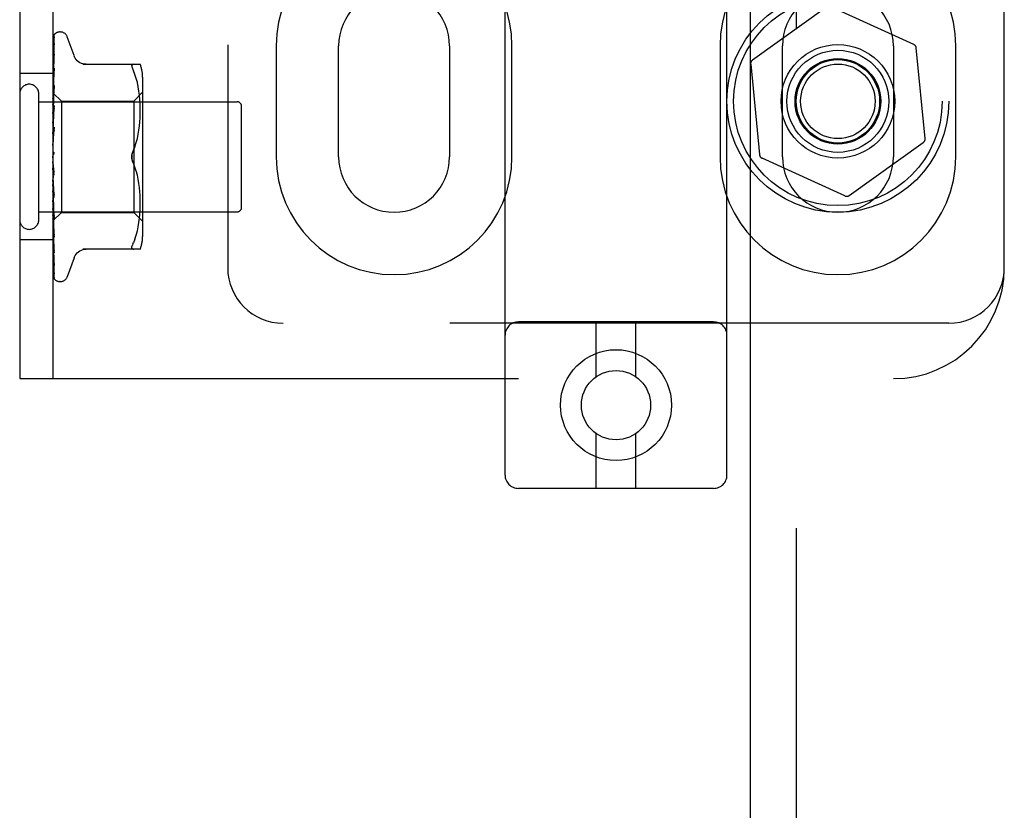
# Model space of a CAD drawing. Header units: inches. Extents: x 0 to 204, y 0 to 132.
# Tile 49 of 99: x 62.08 to 64.3, y 45.74 to 47.52. Entities that reach past the tile are written whole.
import ezdxf

# ---------------------------------------------------------------- set-up
doc = ezdxf.new("R2010")
doc.units = ezdxf.units.IN
doc.header["$LTSCALE"] = 11.243375
doc.header["$MEASUREMENT"] = 0
doc.linetypes.add('HIDDEN', pattern=[0.2, 0.1, -0.1])
doc.layers.add('DEFAULT_2', color=8, linetype='HIDDEN')
doc.layers.add('DOOR_ASSEMBLY', color=7, linetype='CONTINUOUS')

msp = doc.modelspace()

# ---------------------------------------------------------------- linework, layer by layer
at = {"layer": 'DEFAULT_2', "color": 8, "linetype": 'HIDDEN'}
for p, q in [((62.0828, 52.2095), (62.0828, 46.7095)), ((62.1578, 52.2095), (62.1578, 46.7095)), ((63.1765, 46.4923), (63.1765, 51.9929)), ((63.6765, 46.4923), (63.6765, 51.9929)), ((62.5515, 51.9595), (62.5515, 46.9595)), ((64.3015, 46.9595), (64.3015, 51.9595)), ((63.9008, 47.5467), (63.7341, 47.4274)), ((64.0974, 47.4628), (63.9108, 47.5476)), ((62.1621, 47.4863), (62.162, 47.4862)), ((62.1743, 47.4908), (62.1734, 47.4908)), ((62.1585, 47.3503), (62.1604, 47.4778)), ((62.1585, 47.3428), (62.1604, 47.4637)), ((62.1585, 47.3426), (62.1604, 47.4614)), ((62.1604, 47.4637), (62.1605, 47.4644)), ((62.2053, 47.4375), (62.1899, 47.4798)), ((62.6609, 47.4595), (62.6609, 47.2095)), ((62.8015, 47.2095), (62.8015, 47.4595)), ((63.0515, 47.4595), (63.0515, 47.2095)), ((63.1921, 47.2095), (63.1921, 47.4595)), ((63.6609, 47.4595), (63.6609, 47.2095)), ((63.8015, 47.2095), (63.8015, 47.4595)), ((64.0515, 47.4595), (64.0515, 47.2095)), ((64.1921, 47.2095), (64.1921, 47.4595)), ((62.1585, 47.3303), (62.1604, 47.4405)), ((62.1585, 47.33), (62.1604, 47.4371)), ((62.1604, 47.4407), (62.1596, 47.4353)), ((62.1604, 47.4406), (62.1604, 47.4407)), ((62.1604, 47.4405), (62.1604, 47.4406)), ((62.1604, 47.4371), (62.1604, 47.4373)), ((64.1231, 47.2507), (64.1032, 47.4547)), ((62.225, 47.4179), (62.3543, 47.4179)), ((62.3389, 47.4179), (62.3376, 47.4177)), ((63.73, 47.4183), (63.7498, 47.2144)), ((62.1578, 47.397), (62.0828, 47.397)), ((62.1592, 47.3984), (62.1584, 47.3908)), ((62.1585, 47.3135), (62.1604, 47.4089)), ((62.1585, 47.3131), (62.1604, 47.4046)), ((62.1604, 47.4089), (62.1604, 47.4089)), ((62.3425, 47.3948), (62.3389, 47.4033)), ((62.3455, 47.386), (62.3424, 47.3948)), ((62.1584, 47.3908), (62.1578, 47.3848)), ((62.348, 47.3766), (62.3455, 47.386)), ((62.35, 47.367), (62.348, 47.3766)), ((62.3598, 47.3891), (62.3598, 47.0299)), ((62.1258, 47.0675), (62.1258, 47.3515)), ((62.1578, 47.3537), (62.1585, 47.353)), ((62.1588, 47.3536), (62.1578, 47.3429)), ((62.1585, 47.2929), (62.1604, 47.3701)), ((62.1585, 47.2924), (62.1604, 47.3649)), ((62.1585, 47.353), (62.1585, 47.353)), ((62.1585, 47.353), (62.1768, 47.3348)), ((62.1585, 47.3503), (62.1585, 47.3505)), ((62.1585, 47.3504), (62.1585, 47.3504)), ((62.1604, 47.3701), (62.1604, 47.3699)), ((62.3398, 47.3348), (62.3598, 47.3548)), ((62.3515, 47.3575), (62.35, 47.3671)), ((62.3526, 47.3481), (62.3515, 47.3576)), ((62.3534, 47.3392), (62.3526, 47.3482)), ((62.1258, 47.3335), (62.5728, 47.3335)), ((62.1578, 47.3466), (62.1585, 47.3428)), ((62.1578, 47.3398), (62.1585, 47.3426)), ((62.1578, 47.3356), (62.1585, 47.3304)), ((62.1578, 47.3257), (62.1585, 47.3301)), ((62.1585, 47.3426), (62.1585, 47.3428)), ((62.1585, 47.3428), (62.1585, 47.3426)), ((62.1585, 47.33), (62.1585, 47.3304)), ((62.1585, 47.3303), (62.1585, 47.3301)), ((62.1768, 47.3348), (62.1768, 47.0843)), ((62.1768, 47.3348), (62.3398, 47.3348)), ((62.3398, 47.3348), (62.3398, 47.0843)), ((62.3539, 47.3306), (62.3534, 47.3393)), ((62.3542, 47.3222), (62.3539, 47.3307)), ((62.1604, 47.3252), (62.1578, 47.2962)), ((62.1578, 47.32), (62.1585, 47.3136)), ((62.1578, 47.3074), (62.1585, 47.3132)), ((62.1585, 47.2692), (62.1604, 47.3254)), ((62.1585, 47.2687), (62.1604, 47.3197)), ((62.1585, 47.3131), (62.1585, 47.3136)), ((62.1585, 47.3135), (62.1585, 47.3132)), ((62.1604, 47.3254), (62.1604, 47.3252)), ((62.3539, 47.2968), (62.3542, 47.3056)), ((62.3543, 47.3139), (62.3542, 47.3223)), ((62.3542, 47.3054), (62.3543, 47.314)), ((62.5828, 47.0955), (62.5828, 47.3235)), ((62.1578, 47.3005), (62.1585, 47.293)), ((62.1578, 47.2856), (62.1585, 47.2925)), ((62.1585, 47.2924), (62.1585, 47.293)), ((62.1585, 47.2929), (62.1585, 47.2925)), ((62.3526, 47.2789), (62.3534, 47.2882)), ((62.3534, 47.288), (62.3539, 47.297)), ((62.1578, 47.2776), (62.1585, 47.2694)), ((62.1604, 47.2763), (62.1578, 47.2464)), ((62.1578, 47.261), (62.1585, 47.2689)), ((62.1585, 47.2433), (62.1604, 47.2765)), ((62.1585, 47.2427), (62.1604, 47.2703)), ((62.1585, 47.2687), (62.1585, 47.2694)), ((62.1585, 47.2692), (62.1585, 47.2689)), ((62.1604, 47.2765), (62.1604, 47.2763)), ((62.348, 47.2508), (62.35, 47.2603)), ((62.35, 47.2602), (62.3515, 47.2697)), ((62.3515, 47.2696), (62.3526, 47.279)), ((62.1578, 47.2524), (62.1585, 47.2436)), ((62.1578, 47.2346), (62.1585, 47.2431)), ((62.1585, 47.2427), (62.1585, 47.2436)), ((62.1585, 47.2433), (62.1585, 47.2431)), ((62.3456, 47.2416), (62.3481, 47.2509)), ((63.9522, 47.1224), (64.1189, 47.2416)), ((62.1578, 47.2255), (62.1585, 47.2166)), ((62.1578, 47.2072), (62.1585, 47.2161)), ((62.1588, 47.2151), (62.1587, 47.215)), ((62.3425, 47.2327), (62.3389, 47.2241)), ((62.1578, 47.2131), (62.158, 47.2134)), ((62.1604, 47.1682), (62.1578, 47.1981)), ((62.1585, 47.2149), (62.1584, 47.2147)), ((62.1586, 47.2149), (62.1585, 47.2149)), ((62.1587, 47.215), (62.1586, 47.2149)), ((62.3425, 47.1863), (62.3389, 47.1949)), ((63.9422, 47.1214), (63.7556, 47.2062)), ((62.1578, 47.18), (62.1585, 47.1888)), ((62.1578, 47.1711), (62.1585, 47.1628)), ((62.1604, 47.1746), (62.1594, 47.1827)), ((62.3456, 47.1774), (62.3425, 47.1864)), ((62.3481, 47.1682), (62.3456, 47.1775)), ((62.1578, 47.1538), (62.1585, 47.1623)), ((62.1604, 47.1236), (62.1585, 47.1631)), ((62.1585, 47.1631), (62.1585, 47.1623)), ((62.1585, 47.1626), (62.1585, 47.1628)), ((62.1604, 47.1176), (62.1585, 47.1626)), ((62.35, 47.1588), (62.348, 47.1683)), ((62.3515, 47.1493), (62.35, 47.1589)), ((62.3526, 47.14), (62.3515, 47.1495)), ((62.1604, 47.1179), (62.1578, 47.1474)), ((62.1578, 47.1455), (62.1585, 47.138)), ((62.1578, 47.1296), (62.1585, 47.1375)), ((62.1604, 47.0761), (62.1585, 47.1382)), ((62.1585, 47.1382), (62.1585, 47.1378)), ((62.1585, 47.1377), (62.1585, 47.138)), ((62.1585, 47.1378), (62.1585, 47.1375)), ((62.1604, 47.0706), (62.1585, 47.1377)), ((62.3534, 47.1309), (62.3526, 47.1402)), ((62.3539, 47.122), (62.3534, 47.1311)), ((62.1578, 47.1222), (62.1585, 47.1158)), ((62.1578, 47.1083), (62.1585, 47.1154)), ((62.1604, 47.0335), (62.1585, 47.1159)), ((62.1585, 47.1159), (62.1585, 47.1154)), ((62.1585, 47.1154), (62.1585, 47.1158)), ((62.1604, 47.0287), (62.1585, 47.1154)), ((62.1604, 47.1179), (62.1604, 47.1176)), ((62.3542, 47.1134), (62.3539, 47.1222)), ((62.3543, 47.105), (62.3542, 47.1136)), ((62.3542, 47.0967), (62.3543, 47.1052)), ((62.1258, 47.0855), (62.5728, 47.0855)), ((62.1578, 47.102), (62.1585, 47.0969)), ((62.1578, 47.099), (62.1588, 47.0879)), ((62.1578, 47.0907), (62.1585, 47.0966)), ((62.1578, 47.0858), (62.1585, 47.0821)), ((62.1578, 47.0653), (62.1768, 47.0843)), ((62.1604, 46.9973), (62.1585, 47.097)), ((62.1585, 47.097), (62.1585, 47.0966)), ((62.1585, 47.0966), (62.1585, 47.0969)), ((62.1604, 46.9934), (62.1585, 47.0966)), ((62.1604, 46.9687), (62.1585, 47.0822)), ((62.1585, 47.0822), (62.1585, 47.0819)), ((62.1585, 47.0819), (62.1585, 47.0821)), ((62.1604, 46.9658), (62.1585, 47.0819)), ((62.1588, 47.0879), (62.1604, 47.0709)), ((62.1768, 47.0843), (62.3398, 47.0843)), ((62.3398, 47.0843), (62.3598, 47.0643)), ((62.3534, 47.0798), (62.3539, 47.0885)), ((62.3539, 47.0884), (62.3542, 47.0969)), ((62.1578, 47.0774), (62.1585, 47.0819)), ((62.1578, 47.0688), (62.1585, 47.0718)), ((62.1604, 46.9489), (62.1585, 47.072)), ((62.1585, 47.072), (62.1585, 47.0718)), ((62.1585, 47.0718), (62.1585, 47.0719)), ((62.1604, 46.9471), (62.1585, 47.0718)), ((62.1604, 46.9379), (62.1585, 47.0667)), ((62.1585, 47.0667), (62.1585, 47.0667)), ((62.1585, 47.0667), (62.1585, 47.0667)), ((62.1604, 47.0709), (62.1604, 47.0706)), ((62.35, 47.052), (62.3515, 47.0615)), ((62.3515, 47.0615), (62.3526, 47.0709)), ((62.3526, 47.0709), (62.3534, 47.0798)), ((62.1578, 47.0545), (62.1584, 47.0482)), ((62.1584, 47.0482), (62.1592, 47.0401)), ((62.1592, 47.0401), (62.1604, 47.0289)), ((62.3455, 47.033), (62.348, 47.0425)), ((62.348, 47.0424), (62.35, 47.052)), ((62.1578, 47.022), (62.0828, 47.022)), ((62.1604, 47.0289), (62.1604, 47.0287)), ((62.3376, 47.013), (62.3389, 47.0158)), ((62.3425, 47.0242), (62.3389, 47.0158)), ((62.3424, 47.0242), (62.3455, 47.0331)), ((62.1588, 47.0064), (62.1596, 46.9994)), ((62.1596, 46.9994), (62.1604, 46.9933)), ((62.1603, 46.9975), (62.1604, 46.9972)), ((62.1604, 46.9933), (62.1604, 46.9934)), ((62.3543, 47.0012), (62.225, 47.0012)), ((62.3376, 47.013), (62.3366, 47.0106)), ((62.2053, 46.9815), (62.1899, 46.9392)), ((62.1604, 46.9654), (62.1604, 46.9658)), ((62.1743, 46.9283), (62.1734, 46.9283)), ((64.1765, 46.8345), (62.6765, 46.8345)), ((63.6465, 46.8373), (63.2065, 46.8373)), ((63.3815, 46.7136), (63.3815, 46.8373)), ((63.4715, 46.7136), (63.4715, 46.8373)), ((62.0828, 46.7095), (64.0515, 46.7095)), ((63.3815, 46.4623), (63.3815, 46.5861)), ((63.4715, 46.4623), (63.4715, 46.5861)), ((63.6465, 46.4623), (63.2065, 46.4623))]:
    msp.add_line(p, q, dxfattribs=at)
for points in [[(62.1622, 47.4864), (62.1614, 47.4856), (62.1605, 47.4845), (62.1598, 47.4833), (62.1592, 47.4821), (62.1587, 47.4809), (62.1582, 47.4796), (62.1578, 47.4781)], [(62.162, 47.4862), (62.1619, 47.4861), (62.1618, 47.486), (62.1617, 47.4859), (62.1616, 47.4858), (62.1615, 47.4857), (62.1614, 47.4855), (62.1612, 47.4853), (62.1611, 47.4852), (62.1609, 47.485), (62.1607, 47.4848), (62.1606, 47.4846), (62.1604, 47.4843), (62.1602, 47.4841), (62.16, 47.4839), (62.1598, 47.4836), (62.1597, 47.4833), (62.1595, 47.4831), (62.1593, 47.4828), (62.1591, 47.4825), (62.159, 47.4822), (62.1588, 47.4819), (62.1586, 47.4815), (62.1585, 47.4812), (62.1583, 47.4809), (62.1581, 47.4805), (62.158, 47.4802), (62.1578, 47.4798), (62.1578, 47.4796)], [(62.1585, 47.353), (62.1604, 47.4821), (62.1604, 47.4825), (62.1605, 47.4829), (62.1605, 47.4833), (62.1606, 47.4836), (62.1607, 47.484), (62.1609, 47.4843), (62.161, 47.4847), (62.1611, 47.485), (62.1613, 47.4852), (62.1615, 47.4855), (62.1617, 47.4857), (62.1618, 47.486), (62.1619, 47.4861), (62.162, 47.4862), (62.1621, 47.4863), (62.1621, 47.4863)], [(62.1607, 47.4795), (62.1603, 47.4784), (62.1598, 47.4767), (62.1594, 47.475), (62.1589, 47.4732), (62.1585, 47.4714), (62.1581, 47.4694), (62.1578, 47.4678)], [(62.1601, 47.4774), (62.1598, 47.4769), (62.1595, 47.4764), (62.1592, 47.4759), (62.1589, 47.4752), (62.1586, 47.4746), (62.1583, 47.4739), (62.158, 47.4732), (62.1578, 47.4726)], [(62.1605, 47.4644), (62.1601, 47.4628), (62.1597, 47.4603), (62.1593, 47.4579), (62.1588, 47.4553), (62.1584, 47.4528), (62.158, 47.4502), (62.1578, 47.4483)], [(62.1595, 47.4602), (62.1592, 47.4597), (62.1589, 47.459), (62.1586, 47.4584), (62.1583, 47.4577), (62.158, 47.4569), (62.1578, 47.4563)], [(62.1605, 47.4622), (62.1605, 47.4622), (62.1605, 47.4623), (62.1605, 47.4622), (62.1604, 47.462), (62.1603, 47.4617), (62.16, 47.4613), (62.1595, 47.4602)], [(62.1608, 47.4786), (62.1609, 47.4786), (62.1608, 47.4786), (62.1607, 47.4785), (62.1606, 47.4782), (62.1601, 47.4774)], [(62.1604, 47.4778), (62.1604, 47.4783), (62.1605, 47.4789), (62.1607, 47.4794), (62.1607, 47.4795)], [(62.1604, 47.4766), (62.1604, 47.477), (62.1605, 47.4775), (62.1606, 47.478), (62.1607, 47.4783), (62.1608, 47.4786), (62.1608, 47.4786)], [(62.1604, 47.4614), (62.1604, 47.4617), (62.1605, 47.462), (62.1605, 47.4622)], [(62.1604, 47.4373), (62.1604, 47.4372), (62.1603, 47.4371), (62.1602, 47.4367), (62.16, 47.4363), (62.1598, 47.4357), (62.1595, 47.4351), (62.1592, 47.4345), (62.1589, 47.4338), (62.1585, 47.433), (62.1582, 47.4321), (62.1578, 47.4312), (62.1578, 47.431)], [(62.2329, 47.4179), (62.2292, 47.4181), (62.2256, 47.4188), (62.222, 47.42), (62.2186, 47.4216), (62.2155, 47.4236), (62.2126, 47.4261), (62.2101, 47.4288), (62.208, 47.4319), (62.2063, 47.4351), (62.2055, 47.437)], [(62.1596, 47.4353), (62.1592, 47.4321), (62.1588, 47.4288), (62.1584, 47.4256), (62.158, 47.4224), (62.1578, 47.4203)], [(62.3354, 47.4139), (62.3355, 47.4153), (62.3359, 47.4163), (62.3366, 47.4171), (62.3376, 47.4177)], [(62.1586, 47.4), (62.1583, 47.3993), (62.158, 47.3984), (62.1578, 47.3979)], [(62.1604, 47.4046), (62.1604, 47.4045), (62.1604, 47.4042), (62.1603, 47.4039), (62.1601, 47.4034), (62.1599, 47.4028), (62.1596, 47.4022), (62.1593, 47.4015), (62.1586, 47.4)], [(62.1604, 47.4089), (62.1601, 47.4061), (62.1592, 47.3984)], [(62.3354, 47.4139), (62.3355, 47.4124), (62.3359, 47.4106), (62.3366, 47.4085), (62.3376, 47.406), (62.3389, 47.4033)], [(62.1593, 47.3614), (62.1585, 47.3598), (62.1582, 47.359), (62.1578, 47.3582), (62.1578, 47.358)], [(62.1578, 47.3535), (62.158, 47.3534), (62.1581, 47.3533), (62.1583, 47.3532), (62.1585, 47.353)], [(62.1578, 47.3526), (62.158, 47.3521), (62.1581, 47.3516), (62.1583, 47.3511), (62.1585, 47.3505)], [(62.1578, 47.3518), (62.158, 47.3514), (62.1583, 47.3511), (62.1584, 47.3508), (62.1585, 47.3506), (62.1585, 47.3505), (62.1585, 47.3504)], [(62.1578, 47.3505), (62.158, 47.3503), (62.1583, 47.3503), (62.1584, 47.3502), (62.1585, 47.3502), (62.1585, 47.3503)], [(62.1578, 47.3491), (62.158, 47.3495), (62.1581, 47.3498), (62.1583, 47.3501), (62.1585, 47.3504)], [(62.1604, 47.3699), (62.1601, 47.3667), (62.1588, 47.3536)], [(62.1604, 47.365), (62.1604, 47.3646), (62.1603, 47.3642), (62.1601, 47.3636), (62.1599, 47.3629), (62.1596, 47.3622), (62.1593, 47.3614)], [(62.1578, 47.3446), (62.158, 47.3442), (62.1583, 47.3438), (62.1584, 47.3434), (62.1585, 47.3431), (62.1585, 47.3428), (62.1585, 47.3428)], [(62.1578, 47.3422), (62.158, 47.3421), (62.1583, 47.3422), (62.1584, 47.3422), (62.1585, 47.3424), (62.1585, 47.3426)], [(62.1578, 47.3326), (62.158, 47.3321), (62.1583, 47.3316), (62.1584, 47.3312), (62.1585, 47.3308), (62.1585, 47.3304), (62.1585, 47.3303)], [(62.1578, 47.329), (62.158, 47.3291), (62.1583, 47.3293), (62.1584, 47.3295), (62.1585, 47.3297), (62.1585, 47.33)], [(62.1578, 47.3162), (62.158, 47.3156), (62.1583, 47.3151), (62.1584, 47.3145), (62.1585, 47.314), (62.1585, 47.3136), (62.1585, 47.3135)], [(62.1591, 47.3156), (62.1584, 47.3142), (62.1581, 47.3135), (62.1578, 47.3129)], [(62.1578, 47.3116), (62.158, 47.3118), (62.1583, 47.312), (62.1584, 47.3124), (62.1585, 47.3127), (62.1585, 47.3131)], [(62.1604, 47.3197), (62.1604, 47.3196), (62.1603, 47.319), (62.1602, 47.3184), (62.16, 47.3177), (62.1597, 47.317), (62.1594, 47.3163), (62.1591, 47.3156)], [(62.1578, 47.2959), (62.158, 47.2953), (62.1583, 47.2947), (62.1584, 47.2941), (62.1585, 47.2935), (62.1585, 47.293), (62.1585, 47.2929)], [(62.1578, 47.2905), (62.158, 47.2908), (62.1583, 47.2911), (62.1584, 47.2915), (62.1585, 47.292), (62.1585, 47.2924)], [(62.1578, 47.2725), (62.158, 47.2718), (62.1583, 47.2712), (62.1584, 47.2706), (62.1585, 47.27), (62.1585, 47.2694), (62.1585, 47.2692)], [(62.1578, 47.2664), (62.158, 47.2668), (62.1583, 47.2672), (62.1584, 47.2677), (62.1585, 47.2683), (62.1585, 47.2687)], [(62.1582, 47.265), (62.1579, 47.2645), (62.1578, 47.2642)], [(62.1604, 47.2703), (62.1604, 47.2702), (62.1603, 47.2696), (62.1601, 47.2689), (62.1599, 47.2682), (62.1597, 47.2676), (62.1594, 47.267), (62.1591, 47.2665), (62.1588, 47.266), (62.1582, 47.265)], [(62.1578, 47.2468), (62.158, 47.2462), (62.1583, 47.2455), (62.1584, 47.2449), (62.1585, 47.2443), (62.1585, 47.2437), (62.1585, 47.2433)], [(62.1578, 47.2403), (62.158, 47.2408), (62.1583, 47.2413), (62.1584, 47.2418), (62.1585, 47.2424), (62.1585, 47.2427)], [(62.3389, 47.2241), (62.3425, 47.2327), (62.3456, 47.2416)], [(62.1578, 47.2197), (62.158, 47.2191), (62.1583, 47.2186), (62.1584, 47.2179), (62.1585, 47.2173), (62.1585, 47.2167), (62.1585, 47.2161)], [(62.158, 47.2134), (62.158, 47.2136), (62.1583, 47.2142), (62.1584, 47.2148), (62.1585, 47.2154), (62.1585, 47.216), (62.1585, 47.2166)], [(62.158, 47.2134), (62.1582, 47.2138), (62.1584, 47.2143), (62.1586, 47.2147), (62.1589, 47.2151), (62.1591, 47.2155), (62.1593, 47.2158)], [(62.1585, 47.2148), (62.1586, 47.2149), (62.1586, 47.2149), (62.1587, 47.2151), (62.1589, 47.2153), (62.1591, 47.2155), (62.1593, 47.2158)], [(62.1589, 47.2153), (62.1589, 47.2152), (62.1588, 47.2152)], [(62.1593, 47.2158), (62.1593, 47.2157), (62.1592, 47.2156), (62.1591, 47.2155), (62.159, 47.2154)], [(62.1593, 47.2158), (62.1595, 47.2161), (62.1597, 47.2166), (62.1599, 47.217), (62.1601, 47.2175), (62.1603, 47.2181), (62.1604, 47.2187), (62.1604, 47.2193), (62.1604, 47.2199)], [(62.3389, 47.2241), (62.3378, 47.2217), (62.3369, 47.2193), (62.3363, 47.2168), (62.3358, 47.2143), (62.3355, 47.2119), (62.3354, 47.2095)], [(62.3354, 47.2095), (62.3355, 47.2114), (62.3356, 47.2134), (62.3359, 47.2153), (62.3364, 47.2172)], [(62.3369, 47.2191), (62.3375, 47.2208), (62.3381, 47.2225), (62.3389, 47.2241)], [(62.1584, 47.2147), (62.1584, 47.2147), (62.1583, 47.2146), (62.1582, 47.2145), (62.1581, 47.2143), (62.158, 47.2142), (62.1578, 47.214), (62.1578, 47.2139)], [(62.3354, 47.2095), (62.3355, 47.2071), (62.3358, 47.2047), (62.3363, 47.2022), (62.3369, 47.1997), (62.3378, 47.1973), (62.3389, 47.1949)], [(62.3363, 47.2019), (62.336, 47.2034), (62.3357, 47.205), (62.3356, 47.2065), (62.3354, 47.208), (62.3354, 47.2095)], [(62.3389, 47.1949), (62.3383, 47.1962), (62.3377, 47.1975), (62.3372, 47.1989), (62.3368, 47.2004)], [(62.1578, 47.1923), (62.158, 47.1918), (62.1583, 47.1912), (62.1584, 47.1907), (62.1585, 47.1901)], [(62.1578, 47.1857), (62.158, 47.1863), (62.1583, 47.1869), (62.1584, 47.1875), (62.1585, 47.1881), (62.1585, 47.1888), (62.1585, 47.1894)], [(62.1578, 47.1799), (62.1579, 47.1798), (62.1581, 47.1794), (62.1583, 47.179), (62.1586, 47.1787), (62.1589, 47.1783), (62.1591, 47.1779), (62.1594, 47.1774), (62.1597, 47.1769), (62.1599, 47.1763), (62.1601, 47.1756), (62.1603, 47.175), (62.1604, 47.1745)], [(62.1585, 47.1901), (62.1585, 47.1894), (62.1585, 47.1888)], [(62.1594, 47.1827), (62.1588, 47.1878), (62.1585, 47.1901)], [(62.1578, 47.1655), (62.158, 47.1651), (62.1583, 47.1646), (62.1584, 47.1641), (62.1585, 47.1635), (62.1585, 47.1631)], [(62.1578, 47.1592), (62.158, 47.1598), (62.1583, 47.1604), (62.1584, 47.1611), (62.1585, 47.1617), (62.1585, 47.1623), (62.1585, 47.1626)], [(62.1578, 47.1403), (62.158, 47.14), (62.1582, 47.1396), (62.1584, 47.1392), (62.1585, 47.1388), (62.1585, 47.1383), (62.1585, 47.1382)], [(62.1578, 47.1345), (62.158, 47.1351), (62.1583, 47.1358), (62.1584, 47.1364), (62.1585, 47.1369), (62.1585, 47.1375), (62.1585, 47.1377)], [(62.1578, 47.1302), (62.1578, 47.13), (62.1582, 47.1294), (62.1585, 47.1288), (62.1588, 47.1282), (62.1591, 47.1276), (62.1594, 47.1269), (62.1597, 47.1263), (62.16, 47.1256), (62.1602, 47.1249), (62.1603, 47.1242), (62.1604, 47.1236)], [(62.1578, 47.1176), (62.158, 47.1174), (62.1583, 47.117), (62.1584, 47.1167), (62.1585, 47.1163), (62.1585, 47.1159)], [(62.1578, 47.1126), (62.158, 47.1132), (62.1583, 47.1137), (62.1584, 47.1143), (62.1585, 47.1148), (62.1585, 47.1153), (62.1585, 47.1154)], [(62.1578, 47.0982), (62.158, 47.0981), (62.1583, 47.0979), (62.1584, 47.0976), (62.1585, 47.0973), (62.1585, 47.097)], [(62.1578, 47.0941), (62.158, 47.0947), (62.1583, 47.0952), (62.1584, 47.0957), (62.1585, 47.0961), (62.1585, 47.0965), (62.1585, 47.0966)], [(62.1578, 47.083), (62.1581, 47.0822), (62.1585, 47.0815)], [(62.1578, 47.0829), (62.158, 47.0828), (62.1583, 47.0828), (62.1584, 47.0826), (62.1585, 47.0824), (62.1585, 47.0822)], [(62.1578, 47.0798), (62.158, 47.0803), (62.1583, 47.0808), (62.1584, 47.0812), (62.1585, 47.0815), (62.1585, 47.0818), (62.1585, 47.0819)], [(62.1578, 47.074), (62.158, 47.0734), (62.1581, 47.0729), (62.1583, 47.0724), (62.1585, 47.0719)], [(62.1578, 47.0721), (62.158, 47.0722), (62.1583, 47.0722), (62.1584, 47.0722), (62.1585, 47.0721), (62.1585, 47.072)], [(62.1578, 47.0702), (62.158, 47.0706), (62.1583, 47.071), (62.1584, 47.0713), (62.1585, 47.0716), (62.1585, 47.0718), (62.1585, 47.0718)], [(62.1578, 47.0671), (62.158, 47.0669), (62.1581, 47.0668), (62.1583, 47.0668), (62.1585, 47.0667)], [(62.1578, 47.0663), (62.158, 47.0665), (62.1583, 47.0666), (62.1584, 47.0667), (62.1585, 47.0668), (62.1585, 47.0667), (62.1585, 47.0667)], [(62.1578, 47.0653), (62.158, 47.0656), (62.1581, 47.0659), (62.1583, 47.0663), (62.1585, 47.0667)], [(62.1578, 47.0656), (62.158, 47.066), (62.1583, 47.0662), (62.1584, 47.0664), (62.1585, 47.0666), (62.1585, 47.0667), (62.1585, 47.0667)], [(62.1585, 47.0815), (62.1592, 47.08), (62.1595, 47.0793), (62.1598, 47.0785), (62.16, 47.0779), (62.1602, 47.0772), (62.1603, 47.0767), (62.1604, 47.0762), (62.1604, 47.0761)], [(62.1578, 47.0403), (62.1579, 47.0399), (62.1583, 47.0391), (62.1586, 47.0383), (62.1593, 47.0369)], [(62.1578, 47.0156), (62.158, 47.0135), (62.1588, 47.0064)], [(62.1593, 47.0369), (62.1596, 47.0362), (62.1598, 47.0355), (62.1601, 47.0349), (62.1602, 47.0344), (62.1603, 47.034), (62.1604, 47.0337), (62.1604, 47.0335)], [(62.1578, 47.0037), (62.158, 47.003), (62.1584, 47.0021), (62.1587, 47.0013), (62.1591, 47.0005), (62.1594, 46.9998), (62.1597, 46.9992), (62.1599, 46.9986), (62.1602, 46.998), (62.1603, 46.9976), (62.1603, 46.9975)], [(62.2055, 46.982), (62.2063, 46.9839), (62.208, 46.9872), (62.2101, 46.9902), (62.2126, 46.993), (62.2155, 46.9954), (62.2186, 46.9975), (62.222, 46.9991), (62.2256, 47.0003), (62.2292, 47.001), (62.2329, 47.0012)], [(62.3355, 47.0038), (62.3354, 47.0051), (62.3355, 47.0067), (62.3359, 47.0085), (62.3366, 47.0106)], [(62.3355, 47.0038), (62.3359, 47.0027), (62.3366, 47.0019), (62.3376, 47.0014), (62.3389, 47.0012)], [(62.1578, 46.9837), (62.158, 46.9818), (62.1584, 46.9788), (62.1588, 46.9759), (62.1592, 46.973), (62.1597, 46.9702), (62.1601, 46.9674), (62.1604, 46.9654)], [(62.1578, 46.9743), (62.1579, 46.9738), (62.1583, 46.973), (62.1586, 46.9722), (62.1589, 46.9715), (62.1593, 46.9708), (62.1598, 46.9696)], [(62.1578, 46.9599), (62.158, 46.9582), (62.1584, 46.9559), (62.1589, 46.9536), (62.1593, 46.9515), (62.1597, 46.9494), (62.1602, 46.9474), (62.1605, 46.946)], [(62.1578, 46.9535), (62.1579, 46.9532), (62.1581, 46.9525), (62.1584, 46.9519), (62.1587, 46.9512), (62.1589, 46.9506), (62.1592, 46.9501), (62.1595, 46.9495), (62.1598, 46.9491), (62.1603, 46.9482)], [(62.1598, 46.9696), (62.1601, 46.9692), (62.1602, 46.9688), (62.1604, 46.9685), (62.1604, 46.9683)], [(62.1604, 46.9683), (62.1604, 46.9683), (62.1605, 46.9682), (62.1604, 46.9683), (62.1604, 46.9685), (62.1604, 46.9687)], [(62.1605, 46.9477), (62.1606, 46.9476), (62.1606, 46.9475), (62.1607, 46.9475), (62.1606, 46.9476), (62.1605, 46.9478), (62.1605, 46.9482), (62.1604, 46.9486), (62.1604, 46.9489)], [(62.1578, 46.945), (62.1581, 46.9433), (62.1586, 46.9417), (62.159, 46.9402), (62.1595, 46.9387), (62.1601, 46.9373), (62.1606, 46.936), (62.1611, 46.9352)], [(62.1578, 46.9417), (62.1578, 46.9415), (62.1581, 46.9409), (62.1584, 46.9402), (62.1587, 46.9396), (62.159, 46.939), (62.1593, 46.9385), (62.1596, 46.938), (62.1599, 46.9375), (62.1602, 46.937), (62.1604, 46.9366), (62.1607, 46.9363), (62.1612, 46.9357)], [(62.1578, 46.9393), (62.1581, 46.9383), (62.1585, 46.9375), (62.1586, 46.9373)], [(62.1603, 46.9482), (62.1604, 46.9479), (62.1605, 46.9477)], [(62.1605, 46.946), (62.1605, 46.9462), (62.1604, 46.9467), (62.1604, 46.9471)], [(62.1612, 46.9357), (62.1612, 46.9356), (62.1612, 46.9356), (62.1612, 46.9356), (62.1611, 46.9358), (62.161, 46.936), (62.1608, 46.9364), (62.1606, 46.9369), (62.1605, 46.9375), (62.1604, 46.9381), (62.1604, 46.9385)], [(62.1611, 46.9352), (62.1609, 46.9355), (62.1607, 46.936), (62.1606, 46.9366), (62.1604, 46.9373), (62.1604, 46.9379)]]:
    msp.add_lwpolyline(points, dxfattribs=at)
for centre, radius in [((63.9265, 47.3345), 0.25), ((63.9265, 47.3345), 0.235), ((63.9265, 47.3345), 0.128), ((63.9265, 47.3345), 0.115), ((63.9265, 47.3345), 0.0965), ((63.9265, 47.3345), 0.095), ((63.9265, 47.3345), 0.094), ((63.9265, 47.3345), 0.084), ((63.4265, 46.6498), 0.125), ((63.4265, 46.6498), 0.078)]:
    msp.add_circle(centre, radius, dxfattribs=at)
for centre, radius, start, end in [((62.9265, 47.4595), 0.2656, 0, 180), ((63.9265, 47.4595), 0.2656, 0, 180), ((62.9265, 47.4595), 0.125, 0, 180), ((63.9265, 47.4595), 0.125, 0, 180), ((62.1734, 47.4741), 0.0167, 90, 132.2353), ((62.1743, 47.4741), 0.0167, 20, 90), ((64.0932, 47.4537), 0.01, 5.5657, 65.5614), ((62.2822, 47.3891), 0.0776, 0, 22.0761), ((63.7399, 47.4193), 0.01, 125.5663, 185.5612), ((62.1043, 47.3515), 0.0215, 360, 180), ((62.5728, 47.3235), 0.01, 360, 90), ((64.1131, 47.2497), 0.01, 305.5663, 5.5612), ((62.9265, 47.2095), 0.2656, 180, 360), ((62.9265, 47.2095), 0.125, 180, 360), ((63.9265, 47.2095), 0.2656, 180, 360), ((63.7598, 47.2153), 0.01, 185.5657, 245.5614), ((63.9265, 47.2095), 0.125, 180, 360), ((63.9464, 47.1305), 0.01, 245.566, 305.5618), ((62.5728, 47.0955), 0.01, 270, 0), ((62.1043, 47.0675), 0.0215, 180, 0), ((62.2822, 47.0299), 0.0776, 337.9239, 360), ((62.6765, 46.9595), 0.125, 180, 270), ((64.0515, 46.9595), 0.25, 270, 360), ((64.1765, 46.9595), 0.125, 270, 360), ((62.1734, 46.9449), 0.0167, 207.1488, 270), ((62.1743, 46.9449), 0.0167, 270, 340), ((63.2065, 46.8073), 0.03, 90, 180), ((63.6465, 46.8073), 0.03, 0, 90), ((63.2065, 46.4923), 0.03, 180, 270), ((63.6465, 46.4923), 0.03, 270, 360)]:
    msp.add_arc(centre, radius, start, end, dxfattribs=at)
at = {"layer": 'DOOR_ASSEMBLY', "color": 8, "linetype": 'HIDDEN'}
msp.add_line((63.8328, 59.8645), (63.8328, 39.0545), dxfattribs=at)
at = {"layer": 'DOOR_ASSEMBLY', "color": 3, "linetype": 'Continuous'}
msp.add_line((63.7288, 59.7095), (63.7288, 39.2095), dxfattribs=at)

doc.saveas('drawing.dxf')
